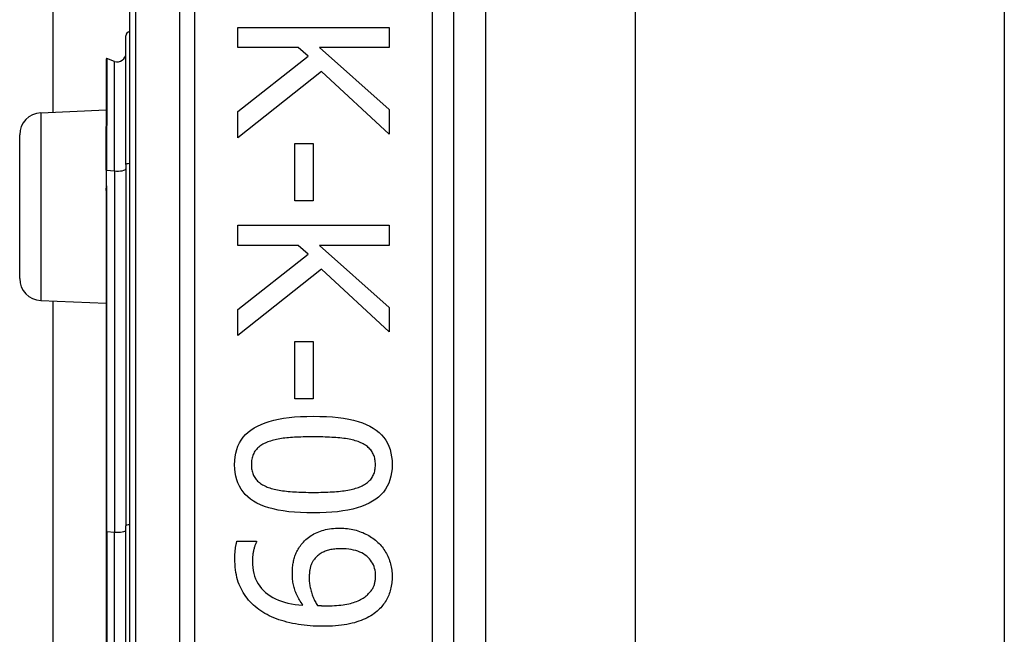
# Model space of a CAD drawing. Header units: inches. Extents: x 5 to 161, y 9 to 87.
# Tile 159 of 195: x 33.742 to 34.638, y 58.387 to 58.946. Entities that reach past the tile are written whole.
import ezdxf

# ---------------------------------------------------------------- set-up
doc = ezdxf.new("R2010")
doc.units = ezdxf.units.IN
doc.header["$MEASUREMENT"] = 0
doc.layers.add('Visible Edges(ANSI)', color=7, linetype='Continuous', lineweight=25)
doc.layers.add('Visible Tangent Edges(ANSI)', color=7, linetype='Continuous', lineweight=25)

msp = doc.modelspace()

# ---------------------------------------------------------------- linework, layer by layer
at = {"layer": 'Visible Edges(ANSI)'}
for p, q in [((33.77235, 58.86204), (33.77235, 61.85768)), ((33.842, 59.36717), (33.842, 57.48498)), ((34.13727, 57.67608), (34.13727, 59.17608)), ((34.16605, 59.056), (34.16605, 57.79616)), ((34.3025, 59.04158), (34.3025, 57.81058)), ((34.6385, 59.04158), (34.6385, 57.81058)), ((33.94056, 58.93935), (34.07836, 58.93935)), ((33.94056, 58.92103), (33.94056, 58.93935)), ((34.07836, 58.93935), (34.07836, 58.92103)), ((33.83874, 58.8143), (33.83874, 58.93164)), ((33.99561, 58.92103), (33.94056, 58.92103)), ((34.00466, 58.913), (33.99561, 58.92103)), ((34.01504, 58.92103), (34.07836, 58.86453)), ((34.07836, 58.92103), (34.01504, 58.92103)), ((33.82082, 58.91049), (33.82082, 58.84979)), ((33.82818, 58.90837), (33.82135, 58.91086)), ((33.94056, 58.86263), (34.00466, 58.913)), ((34.01683, 58.89926), (33.94056, 58.83885)), ((34.07836, 58.8422), (34.01683, 58.89926)), ((34.07836, 58.86453), (34.07836, 58.8422)), ((33.76112, 58.86155), (33.82082, 58.86415)), ((33.94056, 58.83885), (33.94056, 58.86263)), ((33.82082, 58.84979), (33.82082, 58.84918)), ((33.82082, 58.80917), (33.82082, 58.84918)), ((33.742, 58.71059), (33.742, 58.84157)), ((33.99249, 58.83349), (34.00924, 58.83349)), ((33.99249, 58.78134), (33.99249, 58.83349)), ((34.00924, 58.83349), (34.00924, 58.78134)), ((33.83874, 58.8143), (33.83874, 58.48543)), ((33.82082, 58.80917), (33.82082, 58.79637)), ((33.82082, 58.79637), (33.82082, 58.79067)), ((33.82082, 58.79067), (33.82082, 58.48024)), ((34.00924, 58.78134), (33.99249, 58.78134)), ((33.94056, 58.75912), (34.07836, 58.75912)), ((33.94056, 58.74081), (33.94056, 58.75912)), ((34.07836, 58.75912), (34.07836, 58.74081)), ((33.99561, 58.74081), (33.94056, 58.74081)), ((34.00466, 58.73277), (33.99561, 58.74081)), ((34.01504, 58.74081), (34.07836, 58.6843)), ((34.07836, 58.74081), (34.01504, 58.74081)), ((33.94056, 58.68241), (34.00466, 58.73277)), ((34.01683, 58.71903), (33.94056, 58.65862)), ((34.07836, 58.66197), (34.01683, 58.71903)), ((33.76112, 58.69061), (33.82082, 58.688)), ((33.77235, 58.16204), (33.77235, 58.69012)), ((33.94056, 58.65862), (33.94056, 58.68241)), ((34.07836, 58.6843), (34.07836, 58.66197)), ((33.99249, 58.65326), (34.00924, 58.65326)), ((33.99249, 58.60111), (33.99249, 58.65326)), ((34.00924, 58.65326), (34.00924, 58.60111)), ((34.00924, 58.60111), (33.99249, 58.60111)), ((33.82082, 58.48024), (33.82082, 58.37192)), ((33.83874, 58.36672), (33.83874, 58.48543)), ((33.93978, 58.47125), (33.95753, 58.47125)), ((33.95753, 58.47125), (33.95753, 58.47035))]:
    msp.add_line(p, q, dxfattribs=at)
at = {"layer": 'Visible Edges(ANSI)', "flags": 128}
for points in [[(33.93766, 58.54104), (33.93778, 58.54475), (33.93815, 58.54829), (33.93876, 58.55167), (33.93962, 58.55488), (33.94073, 58.55792), (33.94208, 58.56079), (33.94368, 58.56349), (33.94552, 58.56603), (33.94761, 58.56839), (33.94995, 58.57059), (33.95253, 58.57262), (33.95536, 58.57448), (33.95844, 58.57618), (33.96177, 58.57774), (33.96537, 58.57915), (33.96922, 58.58041), (33.97333, 58.58152), (33.9777, 58.58248), (33.98233, 58.58329), (33.98722, 58.58396), (33.99236, 58.58448), (33.99777, 58.58485), (34.00343, 58.58507), (34.00935, 58.58514)], [(34.00935, 58.58514), (34.01542, 58.58507), (34.02122, 58.58485), (34.02674, 58.58447), (34.03198, 58.58395), (34.03695, 58.58327), (34.04163, 58.58245), (34.04604, 58.58148), (34.05017, 58.58036), (34.05402, 58.57908), (34.05759, 58.57766), (34.06088, 58.57609), (34.0639, 58.57437), (34.06665, 58.57249), (34.06917, 58.57045), (34.07144, 58.56825), (34.07348, 58.56588), (34.07528, 58.56334), (34.07683, 58.56065), (34.07815, 58.55779), (34.07923, 58.55477), (34.08007, 58.55158), (34.08067, 58.54823), (34.08103, 58.54471), (34.08115, 58.54104)], [(33.96781, 58.5617), (33.96664, 58.56123), (33.96552, 58.56074), (33.96444, 58.56021), (33.96341, 58.55965), (33.96242, 58.55906), (33.96148, 58.55844), (33.96059, 58.55779), (33.95974, 58.5571), (33.95894, 58.55639), (33.95818, 58.55564), (33.95747, 58.55486), (33.95681, 58.55405), (33.95619, 58.5532), (33.95563, 58.5523), (33.95512, 58.55137), (33.95467, 58.55039), (33.95427, 58.54937), (33.95392, 58.54831), (33.95362, 58.5472), (33.95338, 58.54606), (33.9532, 58.54487), (33.95306, 58.54363), (33.95298, 58.54236), (33.95296, 58.54104)], [(34.00935, 58.56639), (34.00696, 58.56638), (34.00464, 58.56636), (34.00239, 58.56633), (34.0002, 58.56629), (33.99808, 58.56623), (33.99603, 58.56616), (33.99404, 58.56608), (33.99213, 58.56599), (33.99027, 58.56588), (33.98849, 58.56576), (33.98677, 58.56563), (33.98512, 58.56549), (33.98351, 58.56533), (33.98194, 58.56514), (33.98039, 58.56492), (33.97887, 58.56467), (33.97739, 58.5644), (33.97593, 58.5641), (33.9745, 58.56377), (33.97311, 58.56341), (33.97174, 58.56302), (33.9704, 58.56261), (33.96909, 58.56217), (33.96781, 58.5617)], [(34.05133, 58.56158), (34.05014, 58.56204), (34.04889, 58.56246), (34.04759, 58.56287), (34.04623, 58.56325), (34.04483, 58.5636), (34.04338, 58.56393), (34.04187, 58.56423), (34.04032, 58.56451), (34.03871, 58.56477), (34.03705, 58.565), (34.03534, 58.5652), (34.03358, 58.56538), (34.03177, 58.56554), (34.02993, 58.56569), (34.02804, 58.56582), (34.02612, 58.56594), (34.02416, 58.56604), (34.02216, 58.56613), (34.02012, 58.56621), (34.01804, 58.56627), (34.01593, 58.56632), (34.01377, 58.56636), (34.01158, 58.56638), (34.00935, 58.56639)], [(34.06585, 58.54104), (34.06582, 58.5423), (34.06575, 58.54353), (34.06562, 58.54472), (34.06545, 58.54587), (34.06522, 58.54698), (34.06494, 58.54806), (34.06461, 58.5491), (34.06424, 58.55009), (34.06381, 58.55106), (34.06333, 58.55198), (34.0628, 58.55286), (34.06222, 58.55371), (34.06159, 58.55452), (34.06091, 58.55531), (34.06018, 58.55607), (34.0594, 58.55679), (34.05857, 58.55749), (34.05768, 58.55816), (34.05675, 58.55881), (34.05577, 58.55942), (34.05474, 58.56), (34.05365, 58.56056), (34.05252, 58.56109), (34.05133, 58.56158)], [(34.00946, 58.49704), (34.00342, 58.49712), (33.99765, 58.49734), (33.99215, 58.49771), (33.98693, 58.49824), (33.98199, 58.49891), (33.97731, 58.49973), (33.97291, 58.50071), (33.96879, 58.50183), (33.96494, 58.5031), (33.96136, 58.50452), (33.95805, 58.5061), (33.95502, 58.50782), (33.95225, 58.50969), (33.94972, 58.51173), (33.94742, 58.51393), (33.94537, 58.5163), (33.94357, 58.51882), (33.942, 58.52151), (33.94067, 58.52436), (33.93959, 58.52737), (33.93874, 58.53054), (33.93814, 58.53388), (33.93778, 58.53738), (33.93766, 58.54104)], [(33.95296, 58.54104), (33.95298, 58.53979), (33.95306, 58.53858), (33.95318, 58.5374), (33.95336, 58.53627), (33.95359, 58.53516), (33.95386, 58.5341), (33.95419, 58.53307), (33.95457, 58.53208), (33.955, 58.53112), (33.95548, 58.5302), (33.95601, 58.52932), (33.95658, 58.52847), (33.95722, 58.52766), (33.9579, 58.52688), (33.95863, 58.52613), (33.95941, 58.5254), (33.96024, 58.52471), (33.96112, 58.52405), (33.96205, 58.52342), (33.96304, 58.52282), (33.96407, 58.52225), (33.96515, 58.5217), (33.96629, 58.52119), (33.96747, 58.52071)], [(34.08115, 58.54104), (34.08102, 58.53734), (34.08065, 58.53381), (34.08003, 58.53045), (34.07916, 58.52726), (34.07805, 58.52423), (34.07668, 58.52137), (34.07507, 58.51868), (34.07321, 58.51615), (34.0711, 58.51379), (34.06874, 58.51159), (34.06614, 58.50957), (34.06328, 58.5077), (34.06018, 58.506), (34.05682, 58.50445), (34.05322, 58.50304), (34.04936, 58.50178), (34.04525, 58.50067), (34.04089, 58.49971), (34.03628, 58.49889), (34.03142, 58.49823), (34.02631, 58.49771), (34.02094, 58.49734), (34.01533, 58.49711), (34.00946, 58.49704)], [(34.05156, 58.52083), (34.05271, 58.52131), (34.05381, 58.52181), (34.05486, 58.52235), (34.05587, 58.52292), (34.05683, 58.52351), (34.05774, 58.52413), (34.05861, 58.52479), (34.05942, 58.52547), (34.06019, 58.52618), (34.06092, 58.52691), (34.06159, 58.52768), (34.06222, 58.52847), (34.0628, 58.5293), (34.06333, 58.53017), (34.06381, 58.53108), (34.06424, 58.53203), (34.06461, 58.53302), (34.06494, 58.53404), (34.06522, 58.53511), (34.06545, 58.53622), (34.06562, 58.53736), (34.06575, 58.53855), (34.06582, 58.53977), (34.06585, 58.54104)], [(33.96747, 58.52071), (33.96863, 58.52028), (33.96985, 58.51986), (33.97111, 58.51947), (33.97242, 58.5191), (33.97379, 58.51875), (33.97521, 58.51842), (33.97667, 58.51812), (33.97819, 58.51784), (33.97976, 58.51757), (33.98138, 58.51733), (33.98306, 58.51711), (33.98478, 58.51692), (33.98656, 58.51674), (33.98838, 58.51658), (33.99026, 58.51643), (33.99219, 58.5163), (33.99417, 58.51618), (33.9962, 58.51608), (33.99828, 58.51599), (34.00041, 58.51592), (34.0026, 58.51587), (34.00483, 58.51583), (34.00712, 58.51581), (34.00946, 58.5158)], [(34.00946, 58.5158), (34.0118, 58.51581), (34.01408, 58.51583), (34.01632, 58.51587), (34.0185, 58.51592), (34.02063, 58.51599), (34.0227, 58.51608), (34.02473, 58.51618), (34.0267, 58.5163), (34.02863, 58.51643), (34.0305, 58.51658), (34.03231, 58.51674), (34.03408, 58.51692), (34.0358, 58.51712), (34.03747, 58.51734), (34.03909, 58.51758), (34.04066, 58.51785), (34.04219, 58.51814), (34.04367, 58.51845), (34.0451, 58.51879), (34.04649, 58.51915), (34.04783, 58.51953), (34.04912, 58.51994), (34.05036, 58.52037), (34.05156, 58.52083)], [(33.9984, 58.46823), (33.99937, 58.46943), (34.00038, 58.47059), (34.00144, 58.47169), (34.00253, 58.47275), (34.00366, 58.47375), (34.00484, 58.47471), (34.00605, 58.47561), (34.00731, 58.47647), (34.00861, 58.47728), (34.00995, 58.47803), (34.01133, 58.47874), (34.01275, 58.4794), (34.01422, 58.48), (34.01574, 58.48056), (34.0173, 58.48106), (34.01891, 58.48151), (34.02058, 58.4819), (34.02229, 58.48225), (34.02405, 58.48254), (34.02585, 58.48277), (34.02771, 58.48296), (34.02962, 58.48309), (34.03157, 58.48317), (34.03358, 58.48319)], [(34.03358, 58.48319), (34.03533, 58.48317), (34.03706, 58.4831), (34.03877, 58.48298), (34.04045, 58.48281), (34.04211, 58.48259), (34.04374, 58.48233), (34.04535, 58.48202), (34.04693, 58.48166), (34.04849, 58.48125), (34.05002, 58.48079), (34.05153, 58.48029), (34.05301, 58.47973), (34.05446, 58.47914), (34.05588, 58.47851), (34.05727, 58.47784), (34.05862, 58.47714), (34.05993, 58.4764), (34.06122, 58.47563), (34.06246, 58.47482), (34.06368, 58.47398), (34.06486, 58.4731), (34.066, 58.47218), (34.06712, 58.47123), (34.06819, 58.47024)], [(33.93788, 58.45561), (33.93788, 58.45623), (33.93789, 58.45686), (33.93791, 58.45749), (33.93792, 58.45813), (33.93795, 58.45877), (33.93798, 58.45942), (33.93801, 58.46008), (33.93805, 58.46075), (33.9381, 58.46142), (33.93815, 58.4621), (33.93821, 58.46279), (33.93827, 58.46349), (33.93834, 58.46418), (33.93842, 58.46486), (33.93851, 58.46554), (33.93861, 58.46621), (33.93872, 58.46687), (33.93884, 58.46752), (33.93897, 58.46816), (33.93912, 58.4688), (33.93927, 58.46942), (33.93943, 58.47004), (33.9396, 58.47065), (33.93978, 58.47125)], [(33.95753, 58.47035), (33.95731, 58.46994), (33.95709, 58.4695), (33.95687, 58.46902), (33.95666, 58.4685), (33.95645, 58.46795), (33.95624, 58.46737), (33.95603, 58.46674), (33.95582, 58.46608), (33.95562, 58.46539), (33.95542, 58.46466), (33.95522, 58.4639), (33.95502, 58.46309), (33.95483, 58.46227), (33.95466, 58.46145), (33.95451, 58.46063), (33.95437, 58.45981), (33.95425, 58.45898), (33.95414, 58.45815), (33.95405, 58.45732), (33.95398, 58.45649), (33.95392, 58.45566), (33.95388, 58.45483), (33.95386, 58.45399), (33.95385, 58.45316)], [(34.06819, 58.47024), (34.0692, 58.46927), (34.07017, 58.46827), (34.07109, 58.46723), (34.07199, 58.46615), (34.07284, 58.46504), (34.07365, 58.46389), (34.07443, 58.4627), (34.07517, 58.46148), (34.07587, 58.46022), (34.07653, 58.45893), (34.07716, 58.4576), (34.07774, 58.45623), (34.07829, 58.45484), (34.07878, 58.45345), (34.07923, 58.45206), (34.07963, 58.45066), (34.07999, 58.44927), (34.0803, 58.44787), (34.08056, 58.44646), (34.08077, 58.44506), (34.08093, 58.44365), (34.08105, 58.44225), (34.08112, 58.44083), (34.08115, 58.43942)], [(33.99025, 58.44165), (33.99026, 58.44291), (33.9903, 58.44415), (33.99036, 58.44537), (33.99044, 58.44657), (33.99054, 58.44776), (33.99067, 58.44893), (33.99082, 58.45008), (33.991, 58.45121), (33.99119, 58.45232), (33.99142, 58.45342), (33.99166, 58.4545), (33.99193, 58.45556), (33.99223, 58.45661), (33.99257, 58.45766), (33.99296, 58.45872), (33.99339, 58.45977), (33.99387, 58.46082), (33.99438, 58.46188), (33.99495, 58.46294), (33.99555, 58.46399), (33.9962, 58.46505), (33.99689, 58.46611), (33.99763, 58.46717), (33.9984, 58.46823)], [(34.03436, 58.46443), (34.03293, 58.46442), (34.03154, 58.46437), (34.0302, 58.46429), (34.02889, 58.46419), (34.02763, 58.46405), (34.02642, 58.46388), (34.02524, 58.46367), (34.02411, 58.46344), (34.02302, 58.46318), (34.02198, 58.46288), (34.02097, 58.46256), (34.02001, 58.4622), (34.01908, 58.46181), (34.01818, 58.46138), (34.01729, 58.46092), (34.01643, 58.46041), (34.01559, 58.45987), (34.01478, 58.4593), (34.01398, 58.45868), (34.01321, 58.45803), (34.01246, 58.45734), (34.01174, 58.45662), (34.01103, 58.45585), (34.01035, 58.45505)], [(34.06607, 58.43953), (34.06602, 58.4414), (34.06585, 58.4432), (34.06556, 58.44494), (34.06517, 58.44661), (34.06466, 58.44822), (34.06404, 58.44976), (34.0633, 58.45124), (34.06245, 58.45266), (34.06149, 58.45401), (34.06041, 58.4553), (34.05922, 58.45652), (34.05792, 58.45768), (34.05651, 58.45876), (34.055, 58.45974), (34.05339, 58.46063), (34.05168, 58.46143), (34.04987, 58.46214), (34.04796, 58.46275), (34.04594, 58.46326), (34.04383, 58.46368), (34.04161, 58.46401), (34.03929, 58.46425), (34.03688, 58.46439), (34.03436, 58.46443)], [(33.95988, 58.40905), (33.95813, 58.41039), (33.95645, 58.41178), (33.95484, 58.41321), (33.9533, 58.41469), (33.95183, 58.41622), (33.95043, 58.41779), (33.9491, 58.4194), (33.94784, 58.42106), (33.94666, 58.42276), (33.94554, 58.42451), (33.9445, 58.4263), (33.94352, 58.42814), (33.94262, 58.43004), (33.9418, 58.43201), (33.94105, 58.43405), (33.94039, 58.43616), (33.9398, 58.43834), (33.93929, 58.44059), (33.93886, 58.44292), (33.93851, 58.44531), (33.93823, 58.44778), (33.93804, 58.45032), (33.93792, 58.45293), (33.93788, 58.45561)], [(33.95385, 58.45316), (33.95393, 58.4502), (33.95418, 58.44734), (33.9546, 58.4446), (33.95518, 58.44196), (33.95592, 58.43943), (33.95684, 58.43701), (33.95791, 58.43469), (33.95916, 58.43249), (33.96057, 58.43039), (33.96215, 58.4284), (33.96389, 58.42651), (33.9658, 58.42474), (33.96786, 58.42308), (33.97006, 58.42154), (33.97241, 58.42013), (33.97489, 58.41884), (33.97752, 58.41767), (33.98029, 58.41663), (33.98319, 58.41571), (33.98624, 58.41491), (33.98944, 58.41424), (33.99277, 58.41369), (33.99624, 58.41326), (33.99986, 58.41296)], [(34.01035, 58.45505), (34.00988, 58.45445), (34.00944, 58.45384), (34.00902, 58.45322), (34.00863, 58.45258), (34.00827, 58.45193), (34.00794, 58.45127), (34.00763, 58.4506), (34.00735, 58.44992), (34.0071, 58.44922), (34.00687, 58.44852), (34.00667, 58.4478), (34.0065, 58.44707), (34.00635, 58.44633), (34.00621, 58.44558), (34.00608, 58.44482), (34.00597, 58.44405), (34.00587, 58.44327), (34.00579, 58.44248), (34.00572, 58.44168), (34.00566, 58.44087), (34.00561, 58.44005), (34.00558, 58.43922), (34.00556, 58.43837), (34.00555, 58.43752)], [(33.99986, 58.41296), (33.99904, 58.41418), (33.99826, 58.41539), (33.99751, 58.4166), (33.99681, 58.4178), (33.99614, 58.41898), (33.99551, 58.42016), (33.99492, 58.42133), (33.99437, 58.42249), (33.99386, 58.42363), (33.99338, 58.42477), (33.99294, 58.42591), (33.99254, 58.42703), (33.99218, 58.42815), (33.99184, 58.42929), (33.99154, 58.43045), (33.99127, 58.43163), (33.99103, 58.43282), (33.99082, 58.43403), (33.99065, 58.43526), (33.99051, 58.43651), (33.9904, 58.43777), (33.99032, 58.43905), (33.99027, 58.44034), (33.99025, 58.44165)], [(34.00555, 58.43752), (34.00556, 58.43653), (34.00561, 58.43553), (34.00568, 58.43451), (34.00578, 58.43348), (34.00591, 58.43244), (34.00607, 58.43138), (34.00625, 58.43031), (34.00647, 58.42924), (34.00671, 58.42814), (34.00698, 58.42704), (34.00729, 58.42592), (34.00762, 58.42479), (34.00797, 58.42367), (34.00834, 58.42257), (34.00874, 58.42149), (34.00915, 58.42044), (34.00958, 58.41941), (34.01003, 58.4184), (34.0105, 58.41742), (34.01099, 58.41646), (34.0115, 58.41552), (34.01203, 58.4146), (34.01258, 58.41371), (34.01314, 58.41285)], [(34.05826, 58.42222), (34.05898, 58.4229), (34.05967, 58.42357), (34.06032, 58.42425), (34.06092, 58.42492), (34.06149, 58.4256), (34.06203, 58.42629), (34.06252, 58.42697), (34.06297, 58.42766), (34.06339, 58.42835), (34.06376, 58.42904), (34.0641, 58.42974), (34.0644, 58.43043), (34.06467, 58.43114), (34.06491, 58.43185), (34.06513, 58.43257), (34.06533, 58.4333), (34.0655, 58.43405), (34.06565, 58.4348), (34.06578, 58.43556), (34.06589, 58.43634), (34.06597, 58.43712), (34.06603, 58.43792), (34.06606, 58.43872), (34.06607, 58.43953)], [(34.08115, 58.43942), (34.08113, 58.43785), (34.08106, 58.43631), (34.08095, 58.43479), (34.08079, 58.43329), (34.0806, 58.43182), (34.08035, 58.43038), (34.08006, 58.42896), (34.07973, 58.42756), (34.07936, 58.42619), (34.07894, 58.42484), (34.07847, 58.42352), (34.07797, 58.42222), (34.07742, 58.42095), (34.07683, 58.41971), (34.0762, 58.4185), (34.07553, 58.41731), (34.07482, 58.41615), (34.07407, 58.41502), (34.07328, 58.41392), (34.07246, 58.41285), (34.07159, 58.4118), (34.07068, 58.41078), (34.06974, 58.40979), (34.06875, 58.40883)], [(34.02185, 58.41251), (34.02414, 58.41253), (34.02636, 58.41258), (34.02851, 58.41267), (34.03059, 58.4128), (34.03259, 58.41296), (34.03453, 58.41315), (34.03639, 58.41338), (34.03818, 58.41365), (34.0399, 58.41395), (34.04155, 58.41429), (34.04313, 58.41467), (34.04463, 58.41508), (34.04608, 58.41552), (34.04746, 58.41599), (34.04879, 58.41649), (34.05007, 58.41701), (34.05129, 58.41757), (34.05245, 58.41815), (34.05356, 58.41876), (34.05461, 58.4194), (34.0556, 58.42006), (34.05654, 58.42075), (34.05743, 58.42148), (34.05826, 58.42222)], [(34.01772, 58.39386), (34.01489, 58.39389), (34.01208, 58.39397), (34.00929, 58.3941), (34.00653, 58.39429), (34.00379, 58.39453), (34.00108, 58.39483), (33.9984, 58.39517), (33.99574, 58.39557), (33.9931, 58.39603), (33.99049, 58.39654), (33.9879, 58.3971), (33.98534, 58.39771), (33.98282, 58.39838), (33.98038, 58.3991), (33.97801, 58.39987), (33.97571, 58.40069), (33.97348, 58.40155), (33.97132, 58.40247), (33.96924, 58.40344), (33.96722, 58.40446), (33.96528, 58.40553), (33.96341, 58.40666), (33.96161, 58.40783), (33.95988, 58.40905)], [(34.01314, 58.41285), (34.01337, 58.41283), (34.01362, 58.41281), (34.01387, 58.41279), (34.01414, 58.41277), (34.01442, 58.41275), (34.01472, 58.41273), (34.01503, 58.41271), (34.01535, 58.4127), (34.01569, 58.41268), (34.01604, 58.41266), (34.0164, 58.41264), (34.01677, 58.41262), (34.01716, 58.4126), (34.01755, 58.41259), (34.01795, 58.41257), (34.01835, 58.41256), (34.01877, 58.41255), (34.01919, 58.41254), (34.01961, 58.41253), (34.02005, 58.41252), (34.02049, 58.41252), (34.02094, 58.41251), (34.02139, 58.41251), (34.02185, 58.41251)], [(34.06875, 58.40883), (34.06745, 58.40766), (34.06609, 58.40653), (34.06466, 58.40545), (34.06317, 58.40442), (34.06161, 58.40343), (34.05999, 58.40249), (34.0583, 58.40159), (34.05654, 58.40074), (34.05472, 58.39993), (34.05284, 58.39916), (34.05089, 58.39844), (34.04888, 58.39777), (34.04678, 58.39715), (34.0446, 58.39658), (34.04232, 58.39606), (34.03996, 58.3956), (34.0375, 58.39519), (34.03495, 58.39484), (34.0323, 58.39454), (34.02957, 58.3943), (34.02675, 58.39411), (34.02383, 58.39397), (34.02082, 58.39389), (34.01772, 58.39386)]]:
    msp.add_lwpolyline(points, dxfattribs=at)
at = {"layer": 'Visible Edges(ANSI)'}
for centre, radius, start, end in [((33.84268, 58.93164), 0.00394, 100.02047, 180), ((33.82122, 58.91049), 0.000394, 70, 180), ((33.83087, 58.91577), 0.00787, 250, 0), ((33.762, 58.84157), 0.02, 92.5, 180), ((33.762, 58.71059), 0.02, 180, 267.5)]:
    msp.add_arc(centre, radius, start, end, dxfattribs=at)
at = {"layer": 'Visible Tangent Edges(ANSI)'}
for p, q in [((33.84776, 57.48498), (33.84776, 59.36717)), ((33.88741, 59.17608), (33.88741, 57.67608)), ((33.90133, 57.67608), (33.90133, 59.17608)), ((34.11759, 59.17608), (34.11759, 57.67608)), ((33.82135, 58.91086), (33.82135, 58.85)), ((33.82818, 58.80858), (33.82818, 58.90837)), ((33.76112, 58.86155), (33.76112, 58.69061)), ((33.82109, 58.84928), (33.82109, 58.80922)), ((33.82109, 58.79641), (33.82109, 58.80922)), ((33.82109, 58.80922), (33.82818, 58.80858)), ((33.82818, 58.80858), (33.82818, 58.47972)), ((33.82135, 58.48033), (33.82135, 58.79076)), ((33.82135, 58.48033), (33.82135, 58.37183)), ((33.82135, 58.48033), (33.82818, 58.47972)), ((33.82818, 58.37244), (33.82818, 58.47972))]:
    msp.add_line(p, q, dxfattribs=at)
at = {"layer": 'Visible Tangent Edges(ANSI)', "flags": 128}
for points in [[(33.82109, 58.84928), (33.82107, 58.84933), (33.82105, 58.84937), (33.82104, 58.8494), (33.82102, 58.84944), (33.821, 58.84947), (33.82099, 58.8495), (33.82097, 58.84953), (33.82096, 58.84956), (33.82094, 58.84958), (33.82093, 58.84961), (33.82092, 58.84963), (33.8209, 58.84964), (33.82089, 58.84966), (33.82088, 58.84968), (33.82087, 58.84969), (33.82086, 58.84971), (33.82085, 58.84972), (33.82084, 58.84973), (33.82084, 58.84974), (33.82083, 58.84975), (33.82083, 58.84976), (33.82083, 58.84977), (33.82082, 58.84978), (33.82082, 58.84979)], [(33.82109, 58.84928), (33.82111, 58.84931), (33.82113, 58.84933), (33.82114, 58.84936), (33.82116, 58.84938), (33.82118, 58.84941), (33.82119, 58.84944), (33.82121, 58.84947), (33.82123, 58.84949), (33.82124, 58.84952), (33.82125, 58.84955), (33.82127, 58.84958), (33.82128, 58.84961), (33.82129, 58.84964), (33.8213, 58.84967), (33.82131, 58.8497), (33.82132, 58.84973), (33.82133, 58.84977), (33.82133, 58.8498), (33.82134, 58.84983), (33.82134, 58.84986), (33.82135, 58.8499), (33.82135, 58.84993), (33.82135, 58.84996), (33.82135, 58.85)], [(33.82082, 58.79067), (33.82082, 58.79091), (33.82083, 58.79115), (33.82083, 58.79139), (33.82084, 58.79163), (33.82084, 58.79188), (33.82085, 58.79212), (33.82086, 58.79236), (33.82087, 58.7926), (33.82088, 58.79284), (33.82089, 58.79308), (33.82091, 58.79332), (33.82092, 58.79356), (33.82093, 58.7938), (33.82094, 58.79404), (33.82096, 58.79428), (33.82097, 58.79452), (33.82098, 58.79476), (33.821, 58.79499), (33.82101, 58.79523), (33.82103, 58.79547), (33.82104, 58.7957), (33.82106, 58.79594), (33.82107, 58.79618), (33.82109, 58.79641)], [(33.82135, 58.79076), (33.82135, 58.79099), (33.82135, 58.79123), (33.82134, 58.79146), (33.82134, 58.7917), (33.82133, 58.79193), (33.82132, 58.79217), (33.82132, 58.7924), (33.82131, 58.79264), (33.82129, 58.79287), (33.82128, 58.79311), (33.82127, 58.79335), (33.82126, 58.79358), (33.82125, 58.79382), (33.82123, 58.79405), (33.82122, 58.79429), (33.8212, 58.79452), (33.82119, 58.79476), (33.82118, 58.795), (33.82116, 58.79523), (33.82115, 58.79547), (33.82113, 58.7957), (33.82112, 58.79594), (33.8211, 58.79618), (33.82109, 58.79641)]]:
    msp.add_lwpolyline(points, dxfattribs=at)
at = {"layer": 'Visible Tangent Edges(ANSI)'}
for centre, major_axis, ratio, start_param in [((33.82122, 58.84979), (-0.000394, 0), 0.548442, 4.363323), ((33.82102, 58.84918), (-0.000197, 0), 0.542742, 4.363323), ((33.83087, 58.8104), (0.00787, 0), 0.245714, 4.363323), ((33.84268, 58.8143), (-0.00394, 0), 0.245714, 4.887279), ((33.82102, 58.80917), (-0.000197, 0), 0.245714, 4.363323), ((33.82102, 58.79637), (-0.000197, 0), 0.245714, 4.363323), ((33.82122, 58.79067), (-0.000394, 0), 0.245714, 4.363323), ((33.82122, 58.48024), (-0.000394, 0), 0.245714, 4.363323), ((33.83087, 58.48153), (0.00787, 0), 0.245714, 4.363323), ((33.84268, 58.48543), (-0.00394, 0), 0.245714, 4.887279)]:
    msp.add_ellipse(centre, major_axis=major_axis, ratio=ratio, start_param=start_param, end_param=6.283185, dxfattribs=at)

doc.saveas('drawing.dxf')
